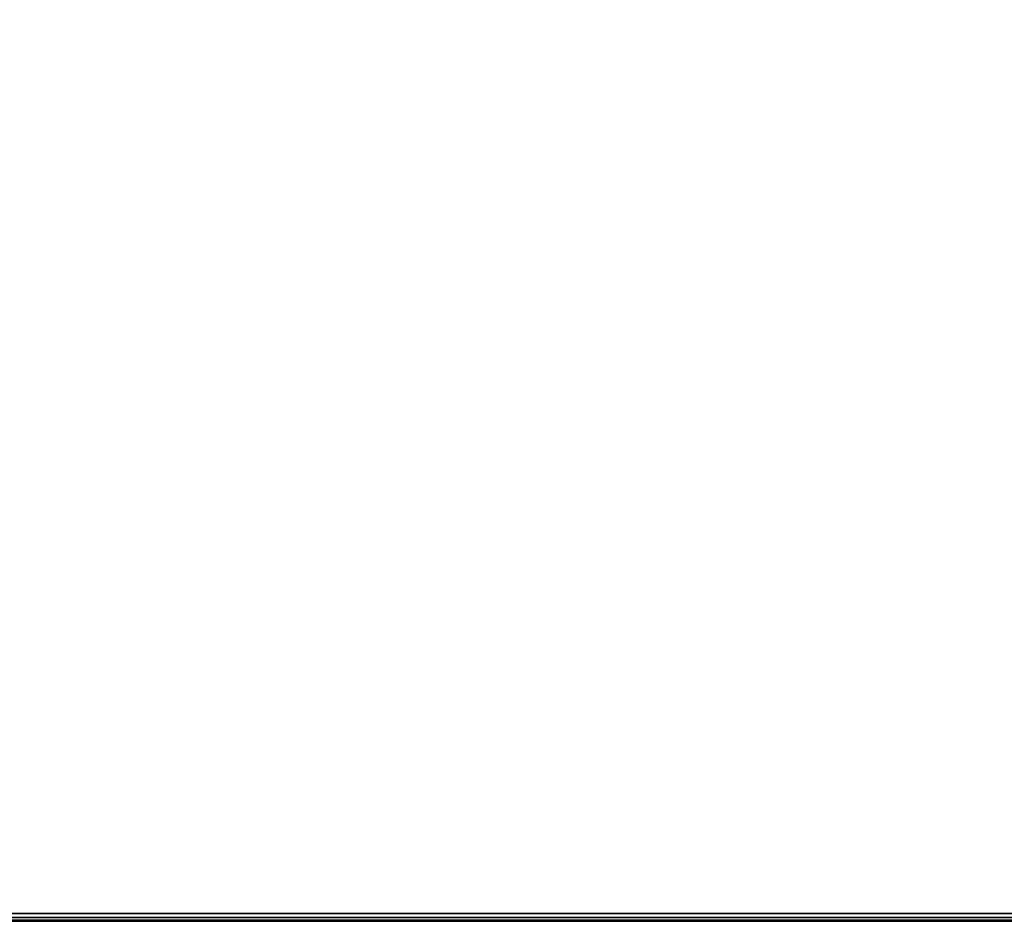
# Model space of a CAD drawing. Header units: inches. Extents: x -36 to 502, y -215 to 67.
# Tile 203 of 256: x 408 to 423, y -144 to -130. Entities that reach past the tile are written whole.
import ezdxf
from ezdxf.enums import TextEntityAlignment as Align

# ---------------------------------------------------------------- set-up
doc = ezdxf.new("R2010")
doc.units = ezdxf.units.IN
doc.header["$MEASUREMENT"] = 0
for name, color, linetype in [('A-FURN-3-TABLE-EDGE', 35, 'Continuous'), ('A-FURN-3-TABLE-TOP', 33, 'Continuous'), ('A-FURN-HAWORTH-ATT', 7, 'Continuous')]:
    doc.layers.add(name, color=color, linetype=linetype)
doc.styles.get("Standard").update_dxf_attribs({"font": 'arial.ttf'})

# ---------------------------------------------------------------- blocks, each defined once
blk = doc.blocks.new('TARA-60C6-LJSFBNNN-3D-3')
at = {"layer": 'A-FURN-3-TABLE-EDGE'}
blk.add_3dface([(0, 0, 27.868), (0, -60, 27.868), (0, -60, 28.882), (0, 0, 28.882)], dxfattribs=at)
at = {"layer": 'A-FURN-3-TABLE-TOP'}
for points, invisible_edges in [([(27.5, -27.906, 29), (0.118, -0.118, 29), (0.118, -59.882, 29), (27.5, -32.094, 29)], 5), ([(0.118, -59.882, 27.75), (0.118, -0.118, 27.75), (27.5, -27.906, 27.75), (27.5, -32.094, 27.75)], 10), ([(27.5, -32.094, 29), (0.118, -59.882, 29), (62.96, -59.882, 29), (35.5, -32.094, 29)], 5), ([(35.5, -32.094, 27.75), (62.96, -59.882, 27.75), (0.118, -59.882, 27.75), (27.5, -32.094, 27.75)], 5)]:
    blk.add_3dface(points, dxfattribs=dict(at, invisible_edges=invisible_edges))
at = {"layer": 'A-FURN-HAWORTH-ATT', "flags": 1}
for tag, p in [('HAWMC', (0, 0)), ('HAWPN', (0, -0.167)), ('HAWSN', (0, -0.333))]:
    blk.add_attdef(tag, text='', height=0.1, dxfattribs=at).set_placement(p, align=Align.TOP_CENTER)
at = {"layer": 'A-FURN-3-TABLE-EDGE'}
mesh = blk.add_polymesh((2, 4), dxfattribs=at)
for k, corner in enumerate([(0.118, -59.882, 27.75), (0.059, -59.941, 27.766), (0.016, -59.984, 27.809), (0, -60, 27.868), (0.118, -0.118, 27.75), (0.059, -0.059, 27.766), (0.016, -0.016, 27.809), (0, 0, 27.868)]):
    mesh.set_mesh_vertex(divmod(k, 4), corner)
mesh = blk.add_polymesh((2, 4), dxfattribs=at)
for k, corner in enumerate([(0.118, -0.118, 29), (0.059, -0.059, 28.984), (0.016, -0.016, 28.941), (0, 0, 28.882), (0.118, -59.882, 29), (0.059, -59.941, 28.984), (0.016, -59.984, 28.941), (0, -60, 28.882)]):
    mesh.set_mesh_vertex(divmod(k, 4), corner)

msp = doc.modelspace()

# ---------------------------------------------------------------- block references
at = {"rotation": 90.00000000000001}
msp.add_blockref('TARA-60C6-LJSFBNNN-3D-3', (377.259, -143.832), dxfattribs=at)

doc.saveas('drawing.dxf')
